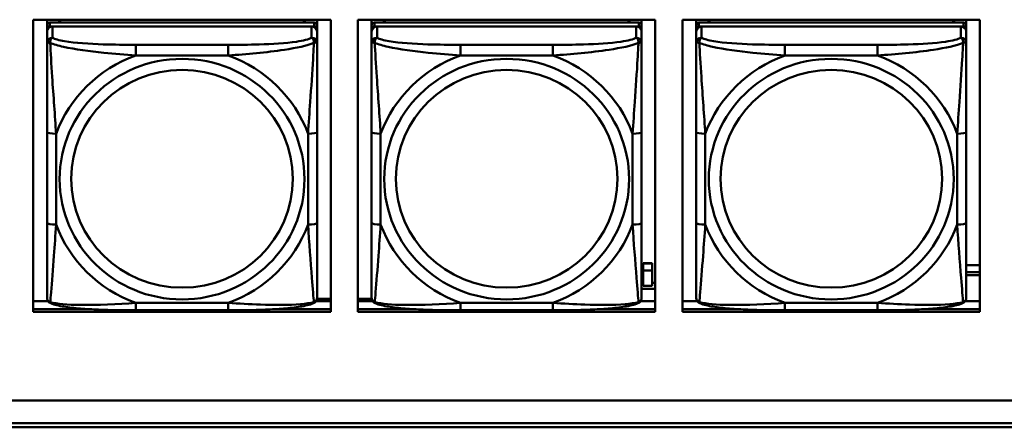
# Model space of a CAD drawing. Header units: inches. Extents: x 7.7 to 68.4, y -5.1 to 39.9.
# Tile 66 of 172: x 41.4 to 43.6, y 13.7 to 14.6. Entities that reach past the tile are written whole.
import ezdxf

# ---------------------------------------------------------------- set-up
doc = ezdxf.new("R2010")
doc.units = ezdxf.units.IN
doc.header["$MEASUREMENT"] = 0
doc.layers.add('Visible Edges(ROSSANSI)', color=7, linetype='Continuous', lineweight=50)
doc.layers.add('Visible Tangent Edges(ROSSANSI)', color=7, linetype='Continuous', lineweight=50)

msp = doc.modelspace()

# ---------------------------------------------------------------- linework, layer by layer
at = {"layer": 'Visible Edges(ROSSANSI)'}
for p, q in [((41.4761, 13.9499), (41.4761, 14.5886)), ((41.4761, 14.5886), (42.1266, 14.5886)), ((41.5062, 14.5765), (41.5062, 14.5886)), ((42.0908, 14.5823), (41.5121, 14.5823)), ((41.5328, 14.5823), (41.5328, 14.5886)), ((41.5365, 14.5823), (41.5334, 14.5886)), ((42.0695, 14.5886), (42.0664, 14.5823)), ((42.0702, 14.5886), (42.0702, 14.5823)), ((42.0967, 14.5886), (42.0967, 14.5765)), ((42.1266, 14.5886), (42.1266, 13.9499)), ((42.1861, 13.9499), (42.1861, 14.5886)), ((42.1861, 14.5886), (42.8366, 14.5886)), ((42.2162, 14.5765), (42.2162, 14.5886)), ((42.8008, 14.5823), (42.2221, 14.5823)), ((42.2428, 14.5823), (42.2428, 14.5886)), ((42.2465, 14.5823), (42.2434, 14.5886)), ((42.7795, 14.5886), (42.7764, 14.5823)), ((42.7802, 14.5886), (42.7802, 14.5823)), ((42.8067, 14.5886), (42.8067, 14.5765)), ((42.8366, 14.5886), (42.8366, 13.9499)), ((42.8961, 13.9499), (42.8961, 14.5886)), ((42.8961, 14.5886), (43.5466, 14.5886)), ((42.9262, 14.5765), (42.9262, 14.5886)), ((43.5108, 14.5823), (42.9321, 14.5823)), ((42.9528, 14.5823), (42.9528, 14.5886)), ((42.9565, 14.5823), (42.9534, 14.5886)), ((43.4895, 14.5886), (43.4864, 14.5823)), ((43.4902, 14.5886), (43.4902, 14.5823)), ((43.5167, 14.5886), (43.5167, 14.5765)), ((43.5466, 14.5886), (43.5466, 13.9499)), ((41.5062, 14.5765), (41.5062, 14.5683)), ((41.5062, 14.5625), (41.5062, 14.5683)), ((41.5062, 14.5625), (41.5062, 14.5376)), ((41.5121, 14.5741), (42.0908, 14.5741)), ((42.0849, 14.5741), (41.518, 14.5741)), ((42.0967, 14.5683), (42.0967, 14.5765)), ((42.0967, 14.5683), (42.0967, 14.5625)), ((42.0967, 14.5376), (42.0967, 14.5625)), ((42.2162, 14.5765), (42.2162, 14.5683)), ((42.2162, 14.5625), (42.2162, 14.5683)), ((42.2162, 14.5625), (42.2162, 14.5376)), ((42.2221, 14.5741), (42.8008, 14.5741)), ((42.7949, 14.5741), (42.228, 14.5741)), ((42.8067, 14.5683), (42.8067, 14.5765)), ((42.8067, 14.5683), (42.8067, 14.5625)), ((42.8067, 14.5376), (42.8067, 14.5625)), ((42.9262, 14.5765), (42.9262, 14.5683)), ((42.9262, 14.5625), (42.9262, 14.5683)), ((42.9262, 14.5625), (42.9262, 14.5376)), ((42.9321, 14.5741), (43.5108, 14.5741)), ((43.5049, 14.5741), (42.938, 14.5741)), ((43.5167, 14.5683), (43.5167, 14.5765)), ((43.5167, 14.5683), (43.5167, 14.5625)), ((43.5167, 14.5376), (43.5167, 14.5625)), ((41.5062, 14.3431), (41.5062, 14.1445)), ((42.0967, 14.1445), (42.0967, 14.3431)), ((42.2162, 14.3431), (42.2162, 14.1445)), ((42.8067, 14.1445), (42.8067, 14.3431)), ((42.9262, 14.3431), (42.9262, 14.1445)), ((43.5167, 14.1445), (43.5167, 14.3431)), ((42.8099, 14.0555), (42.8099, 14.0563)), ((42.8299, 14.0563), (42.8099, 14.0563)), ((42.8099, 14.0407), (42.8099, 14.0555)), ((42.8099, 14.0555), (42.8299, 14.0555)), ((42.8299, 14.0563), (42.8299, 14.0555)), ((42.8299, 14.0555), (42.8299, 14.0407)), ((43.5167, 14.0524), (43.5466, 14.0524)), ((42.8099, 14.0407), (42.8299, 14.0407)), ((42.8099, 14.0071), (42.8099, 14.0407)), ((42.8299, 14.0407), (42.8299, 14.0071)), ((43.5167, 14.0366), (43.5466, 14.0366)), ((43.5466, 14.0302), (43.5167, 14.0302)), ((42.8067, 14.0136), (42.8099, 14.0136)), ((42.8067, 14.0005), (42.8366, 14.0005)), ((42.8299, 14.0071), (42.8099, 14.0071)), ((42.8299, 14.0136), (42.8366, 14.0136)), ((42.0966, 13.9788), (42.1266, 13.9788)), ((42.1861, 13.9788), (42.2164, 13.9788)), ((41.4761, 13.9736), (41.5083, 13.9736)), ((41.4761, 13.956), (41.5965, 13.956)), ((41.5965, 13.956), (41.4761, 13.956)), ((42.0064, 13.956), (42.1266, 13.956)), ((42.1266, 13.956), (42.0064, 13.956)), ((42.0946, 13.9736), (42.1266, 13.9736)), ((42.1861, 13.9736), (42.2183, 13.9736)), ((42.1861, 13.956), (42.3065, 13.956)), ((42.3065, 13.956), (42.1861, 13.956)), ((42.7164, 13.956), (42.8366, 13.956)), ((42.8366, 13.956), (42.7164, 13.956)), ((42.8046, 13.9736), (42.8366, 13.9736)), ((42.8961, 13.9736), (42.9283, 13.9736)), ((42.8961, 13.956), (43.0165, 13.956)), ((43.0165, 13.956), (42.8961, 13.956)), ((43.4264, 13.956), (43.5466, 13.956)), ((43.5466, 13.956), (43.4264, 13.956)), ((43.5146, 13.9736), (43.5466, 13.9736)), ((42.1266, 13.9499), (41.4761, 13.9499)), ((41.9026, 13.9536), (41.7003, 13.9536)), ((42.8366, 13.9499), (42.1861, 13.9499)), ((42.6126, 13.9536), (42.4103, 13.9536)), ((43.5466, 13.9499), (42.8961, 13.9499)), ((43.3226, 13.9536), (43.1203, 13.9536)), ((52.3122, 13.7561), (40.4174, 13.7561)), ((40.4175, 13.7565), (52.3122, 13.7565)), ((40.4675, 13.707), (52.3621, 13.707)), ((52.3623, 13.6977), (40.4676, 13.6977))]:
    msp.add_line(p, q, dxfattribs=at)
for centre, major_axis, start_param, end_param in [((41.5121, 14.5765), (-0.00591, 0), 4.712389, 6.283185), ((42.0908, 14.5765), (0.00591, 0), 0, 1.570796), ((42.2221, 14.5765), (-0.00591, 0), 4.712389, 6.283185), ((42.8008, 14.5765), (0.00591, 0), 0, 1.570796), ((42.9321, 14.5765), (-0.00591, 0), 4.712389, 6.283185), ((43.5108, 14.5765), (0.00591, 0), 0, 1.570796), ((41.5121, 14.5683), (-0.00591, 0), 4.712389, 6.283185), ((41.518, 14.5625), (-0.0118, 0), 4.712389, 6.283185), ((42.0849, 14.5625), (0.0118, 0), 0, 1.570796), ((42.0908, 14.5683), (0.00591, 0), 0, 1.570796), ((42.2221, 14.5683), (-0.00591, 0), 4.712389, 6.283185), ((42.228, 14.5625), (-0.0118, 0), 4.712389, 6.283185), ((42.7949, 14.5625), (0.0118, 0), 0, 1.570796), ((42.8008, 14.5683), (0.00591, 0), 0, 1.570796), ((42.9321, 14.5683), (-0.00591, 0), 4.712389, 6.283185), ((42.938, 14.5625), (-0.0118, 0), 4.712389, 6.283185), ((43.5049, 14.5625), (0.0118, 0), 0, 1.570796), ((43.5108, 14.5683), (0.00591, 0), 0, 1.570796)]:
    msp.add_ellipse(centre, major_axis=major_axis, ratio=0.981793, start_param=start_param, end_param=end_param, dxfattribs=at)
for points, knots in [([(41.5062, 14.5376), (41.5062, 14.5285), (41.5062, 14.5132), (41.5062, 14.4961), (41.5062, 14.4697), (41.5062, 14.4394), (41.5062, 14.41), (41.5062, 14.3875), (41.5062, 14.3651), (41.5062, 14.3431)], [-0.7968224, -0.7968224, -0.7968224, -0.7968224, -0.6514613, -0.6514613, -0.6514613, -0.427691, -0.427691, -0.427691, -0.2569517, -0.2569517, -0.2569517, -0.2569517]), ([(42.0967, 14.3431), (42.0967, 14.3664), (42.0967, 14.3901), (42.0967, 14.4138), (42.0967, 14.4449), (42.0967, 14.4772), (42.0967, 14.504), (42.0967, 14.5179), (42.0967, 14.5299), (42.0967, 14.5376)], [0.2569537, 0.2569537, 0.2569537, 0.2569537, 0.4371919, 0.4371919, 0.4371919, 0.6739428, 0.6739428, 0.6739428, 0.7963818, 0.7963818, 0.7963818, 0.7963818]), ([(42.2162, 14.5376), (42.2162, 14.5285), (42.2162, 14.5132), (42.2162, 14.4961), (42.2162, 14.4697), (42.2162, 14.4394), (42.2162, 14.41), (42.2162, 14.3875), (42.2162, 14.3651), (42.2162, 14.3431)], [-0.7968224, -0.7968224, -0.7968224, -0.7968224, -0.6514613, -0.6514613, -0.6514613, -0.427691, -0.427691, -0.427691, -0.2569517, -0.2569517, -0.2569517, -0.2569517]), ([(42.8067, 14.3431), (42.8067, 14.3664), (42.8067, 14.3901), (42.8067, 14.4138), (42.8067, 14.4449), (42.8067, 14.4772), (42.8067, 14.504), (42.8067, 14.5179), (42.8067, 14.5299), (42.8067, 14.5376)], [0.2569537, 0.2569537, 0.2569537, 0.2569537, 0.4371919, 0.4371919, 0.4371919, 0.6739428, 0.6739428, 0.6739428, 0.7963818, 0.7963818, 0.7963818, 0.7963818]), ([(42.9262, 14.5376), (42.9262, 14.5285), (42.9262, 14.5132), (42.9262, 14.4961), (42.9262, 14.4697), (42.9262, 14.4394), (42.9262, 14.41), (42.9262, 14.3875), (42.9262, 14.3651), (42.9262, 14.3431)], [-0.7968224, -0.7968224, -0.7968224, -0.7968224, -0.6514613, -0.6514613, -0.6514613, -0.427691, -0.427691, -0.427691, -0.2569517, -0.2569517, -0.2569517, -0.2569517]), ([(43.5167, 14.3431), (43.5167, 14.3664), (43.5167, 14.3901), (43.5167, 14.4138), (43.5167, 14.4449), (43.5167, 14.4772), (43.5167, 14.504), (43.5167, 14.5179), (43.5167, 14.5299), (43.5167, 14.5376)], [0.2569537, 0.2569537, 0.2569537, 0.2569537, 0.4371919, 0.4371919, 0.4371919, 0.6739428, 0.6739428, 0.6739428, 0.7963818, 0.7963818, 0.7963818, 0.7963818]), ([(41.5062, 14.1445), (41.5062, 14.1213), (41.5062, 14.0979), (41.5062, 14.0757), (41.5062, 14.0466), (41.5062, 14.0183), (41.5062, 13.9994), (41.5062, 13.9897), (41.5062, 13.9828), (41.5062, 13.981)], [0.2569537, 0.2569537, 0.2569537, 0.2569537, 0.4371919, 0.4371919, 0.4371919, 0.6739428, 0.6739428, 0.6739428, 0.7963818, 0.7963818, 0.7963818, 0.7963818]), ([(42.0967, 13.981), (42.0967, 13.9832), (42.0967, 13.9924), (42.0967, 14.0051), (42.0967, 14.0247), (42.0967, 14.0516), (42.0967, 14.0793), (42.0967, 14.1004), (42.0967, 14.1225), (42.0967, 14.1445)], [-0.7968224, -0.7968224, -0.7968224, -0.7968224, -0.6514613, -0.6514613, -0.6514613, -0.427691, -0.427691, -0.427691, -0.2569517, -0.2569517, -0.2569517, -0.2569517]), ([(42.2162, 14.1445), (42.2162, 14.1213), (42.2162, 14.0979), (42.2162, 14.0757), (42.2162, 14.0466), (42.2162, 14.0183), (42.2162, 13.9994), (42.2162, 13.9897), (42.2162, 13.9828), (42.2162, 13.981)], [0.2569537, 0.2569537, 0.2569537, 0.2569537, 0.4371919, 0.4371919, 0.4371919, 0.6739428, 0.6739428, 0.6739428, 0.7963818, 0.7963818, 0.7963818, 0.7963818]), ([(42.8067, 13.981), (42.8067, 13.9832), (42.8067, 13.9924), (42.8067, 14.0051), (42.8067, 14.0247), (42.8067, 14.0516), (42.8067, 14.0793), (42.8067, 14.1004), (42.8067, 14.1225), (42.8067, 14.1445)], [-0.7968224, -0.7968224, -0.7968224, -0.7968224, -0.6514613, -0.6514613, -0.6514613, -0.427691, -0.427691, -0.427691, -0.2569517, -0.2569517, -0.2569517, -0.2569517]), ([(42.9262, 14.1445), (42.9262, 14.1213), (42.9262, 14.0979), (42.9262, 14.0757), (42.9262, 14.0466), (42.9262, 14.0183), (42.9262, 13.9994), (42.9262, 13.9897), (42.9262, 13.9828), (42.9262, 13.981)], [0.2569537, 0.2569537, 0.2569537, 0.2569537, 0.4371919, 0.4371919, 0.4371919, 0.6739428, 0.6739428, 0.6739428, 0.7963818, 0.7963818, 0.7963818, 0.7963818]), ([(43.5167, 13.981), (43.5167, 13.9832), (43.5167, 13.9924), (43.5167, 14.0051), (43.5167, 14.0247), (43.5167, 14.0516), (43.5167, 14.0793), (43.5167, 14.1004), (43.5167, 14.1225), (43.5167, 14.1445)], [-0.7968224, -0.7968224, -0.7968224, -0.7968224, -0.6514613, -0.6514613, -0.6514613, -0.427691, -0.427691, -0.427691, -0.2569517, -0.2569517, -0.2569517, -0.2569517]), ([(41.5142, 13.9687), (41.5132, 13.9691), (41.5121, 13.9698), (41.5101, 13.9713), (41.5092, 13.9723), (41.5079, 13.9742), (41.5074, 13.9752), (41.5067, 13.9771), (41.5065, 13.978), (41.5062, 13.9796), (41.5062, 13.9803), (41.5062, 13.981)], [0.02510739, 0.02510739, 0.02510739, 0.02510739, 0.03073999, 0.03073999, 0.03637259, 0.03637259, 0.0420052, 0.0420052, 0.0476378, 0.0476378, 0.0532704, 0.0532704, 0.0532704, 0.0532704]), ([(42.0887, 13.9687), (42.0898, 13.9691), (42.0908, 13.9698), (42.0928, 13.9713), (42.0937, 13.9723), (42.095, 13.9742), (42.0955, 13.9752), (42.0962, 13.9771), (42.0964, 13.978), (42.0967, 13.9796), (42.0967, 13.9803), (42.0967, 13.981)], [0.02510739, 0.02510739, 0.02510739, 0.02510739, 0.03073999, 0.03073999, 0.03637259, 0.03637259, 0.0420052, 0.0420052, 0.0476378, 0.0476378, 0.0532704, 0.0532704, 0.0532704, 0.0532704]), ([(42.2242, 13.9687), (42.2232, 13.9691), (42.2221, 13.9698), (42.2201, 13.9713), (42.2192, 13.9723), (42.2179, 13.9742), (42.2174, 13.9752), (42.2167, 13.9771), (42.2165, 13.978), (42.2162, 13.9796), (42.2162, 13.9803), (42.2162, 13.981)], [0.02510739, 0.02510739, 0.02510739, 0.02510739, 0.03073999, 0.03073999, 0.03637259, 0.03637259, 0.0420052, 0.0420052, 0.0476378, 0.0476378, 0.0532704, 0.0532704, 0.0532704, 0.0532704]), ([(42.7987, 13.9687), (42.7998, 13.9691), (42.8008, 13.9698), (42.8028, 13.9713), (42.8037, 13.9723), (42.805, 13.9742), (42.8055, 13.9752), (42.8062, 13.9771), (42.8064, 13.978), (42.8067, 13.9796), (42.8067, 13.9803), (42.8067, 13.981)], [0.02510739, 0.02510739, 0.02510739, 0.02510739, 0.03073999, 0.03073999, 0.03637259, 0.03637259, 0.0420052, 0.0420052, 0.0476378, 0.0476378, 0.0532704, 0.0532704, 0.0532704, 0.0532704]), ([(42.9342, 13.9687), (42.9332, 13.9691), (42.9321, 13.9698), (42.9301, 13.9713), (42.9292, 13.9723), (42.9279, 13.9742), (42.9274, 13.9752), (42.9267, 13.9771), (42.9265, 13.978), (42.9262, 13.9796), (42.9262, 13.9803), (42.9262, 13.981)], [0.02510739, 0.02510739, 0.02510739, 0.02510739, 0.03073999, 0.03073999, 0.03637259, 0.03637259, 0.0420052, 0.0420052, 0.0476378, 0.0476378, 0.0532704, 0.0532704, 0.0532704, 0.0532704]), ([(43.5087, 13.9687), (43.5098, 13.9691), (43.5108, 13.9698), (43.5128, 13.9713), (43.5137, 13.9723), (43.515, 13.9742), (43.5155, 13.9752), (43.5162, 13.9771), (43.5164, 13.978), (43.5167, 13.9796), (43.5167, 13.9803), (43.5167, 13.981)], [0.02510739, 0.02510739, 0.02510739, 0.02510739, 0.03073999, 0.03073999, 0.03637259, 0.03637259, 0.0420052, 0.0420052, 0.0476378, 0.0476378, 0.0532704, 0.0532704, 0.0532704, 0.0532704]), ([(41.7003, 13.9536), (41.6868, 13.9536), (41.6731, 13.9536), (41.6458, 13.954), (41.6322, 13.9543), (41.6054, 13.9554), (41.5921, 13.9561), (41.5664, 13.9582), (41.5542, 13.9596), (41.5321, 13.9632), (41.5227, 13.9652), (41.5142, 13.9687)], [0.2569517, 0.2569517, 0.2569517, 0.2569517, 0.3597049, 0.3597049, 0.4624581, 0.4624581, 0.5652112, 0.5652112, 0.6679644, 0.6679644, 0.7707176, 0.7707176, 0.7707176, 0.7707176]), ([(42.0887, 13.9687), (42.0803, 13.9652), (42.0708, 13.9632), (42.0487, 13.9596), (42.0365, 13.9582), (42.0108, 13.9561), (41.9975, 13.9554), (41.9707, 13.9543), (41.9571, 13.954), (41.9298, 13.9536), (41.9161, 13.9536), (41.9026, 13.9536)], [-0.7703505, -0.7703505, -0.7703505, -0.7703505, -0.6676711, -0.6676711, -0.5649918, -0.5649918, -0.4623124, -0.4623124, -0.3596331, -0.3596331, -0.2569537, -0.2569537, -0.2569537, -0.2569537]), ([(42.4103, 13.9536), (42.3968, 13.9536), (42.3831, 13.9536), (42.3558, 13.954), (42.3422, 13.9543), (42.3154, 13.9554), (42.3021, 13.9561), (42.2764, 13.9582), (42.2642, 13.9596), (42.2421, 13.9632), (42.2327, 13.9652), (42.2242, 13.9687)], [0.2569517, 0.2569517, 0.2569517, 0.2569517, 0.3597049, 0.3597049, 0.4624581, 0.4624581, 0.5652112, 0.5652112, 0.6679644, 0.6679644, 0.7707176, 0.7707176, 0.7707176, 0.7707176]), ([(42.7987, 13.9687), (42.7903, 13.9652), (42.7808, 13.9632), (42.7587, 13.9596), (42.7465, 13.9582), (42.7208, 13.9561), (42.7075, 13.9554), (42.6807, 13.9543), (42.6671, 13.954), (42.6398, 13.9536), (42.6261, 13.9536), (42.6126, 13.9536)], [-0.7703505, -0.7703505, -0.7703505, -0.7703505, -0.6676711, -0.6676711, -0.5649918, -0.5649918, -0.4623124, -0.4623124, -0.3596331, -0.3596331, -0.2569537, -0.2569537, -0.2569537, -0.2569537]), ([(43.1203, 13.9536), (43.1068, 13.9536), (43.0931, 13.9536), (43.0658, 13.954), (43.0522, 13.9543), (43.0254, 13.9554), (43.0121, 13.9561), (42.9864, 13.9582), (42.9742, 13.9596), (42.9521, 13.9632), (42.9427, 13.9652), (42.9342, 13.9687)], [0.2569517, 0.2569517, 0.2569517, 0.2569517, 0.3597049, 0.3597049, 0.4624581, 0.4624581, 0.5652112, 0.5652112, 0.6679644, 0.6679644, 0.7707176, 0.7707176, 0.7707176, 0.7707176]), ([(43.5087, 13.9687), (43.5003, 13.9652), (43.4908, 13.9632), (43.4687, 13.9596), (43.4565, 13.9582), (43.4308, 13.9561), (43.4175, 13.9554), (43.3907, 13.9543), (43.3771, 13.954), (43.3498, 13.9536), (43.3361, 13.9536), (43.3226, 13.9536)], [-0.7703505, -0.7703505, -0.7703505, -0.7703505, -0.6676711, -0.6676711, -0.5649918, -0.5649918, -0.4623124, -0.4623124, -0.3596331, -0.3596331, -0.2569537, -0.2569537, -0.2569537, -0.2569537])]:
    msp.add_open_spline(points, degree=3, knots=knots, dxfattribs=at)
at = {"layer": 'Visible Tangent Edges(ROSSANSI)'}
for p, q in [((41.5121, 14.5741), (41.5121, 14.5823)), ((42.0908, 14.5823), (42.0908, 14.5741)), ((42.2221, 14.5741), (42.2221, 14.5823)), ((42.8008, 14.5823), (42.8008, 14.5741)), ((42.9321, 14.5741), (42.9321, 14.5823)), ((43.5108, 14.5823), (43.5108, 14.5741)), ((41.518, 14.5492), (41.518, 14.5741)), ((42.0849, 14.5741), (42.0849, 14.5492)), ((42.228, 14.5492), (42.228, 14.5741)), ((42.7949, 14.5741), (42.7949, 14.5492)), ((42.938, 14.5492), (42.938, 14.5741)), ((43.5049, 14.5741), (43.5049, 14.5492)), ((41.7003, 14.5337), (41.7003, 14.5107)), ((41.9026, 14.5337), (41.7003, 14.5337)), ((41.9026, 14.5337), (41.9026, 14.5107)), ((42.4103, 14.5337), (42.4103, 14.5107)), ((42.6126, 14.5337), (42.4103, 14.5337)), ((42.6126, 14.5337), (42.6126, 14.5107)), ((43.1203, 14.5337), (43.1203, 14.5107)), ((43.3226, 14.5337), (43.1203, 14.5337)), ((43.3226, 14.5337), (43.3226, 14.5107)), ((41.7003, 14.5107), (41.9026, 14.5107)), ((42.4103, 14.5107), (42.6126, 14.5107)), ((43.1203, 14.5107), (43.3226, 14.5107)), ((41.5259, 14.1408), (41.5259, 14.3394)), ((42.0771, 14.3394), (42.0771, 14.1408)), ((42.2359, 14.1408), (42.2359, 14.3394)), ((42.7871, 14.3394), (42.7871, 14.1408)), ((42.9459, 14.1408), (42.9459, 14.3394)), ((43.4971, 14.3394), (43.4971, 14.1408)), ((41.9026, 13.9695), (41.7003, 13.9695)), ((41.7003, 13.9536), (41.7003, 13.9695)), ((41.9026, 13.9536), (41.9026, 13.9695)), ((42.6126, 13.9695), (42.4103, 13.9695)), ((42.4103, 13.9536), (42.4103, 13.9695)), ((42.6126, 13.9536), (42.6126, 13.9695)), ((43.3226, 13.9695), (43.1203, 13.9695)), ((43.1203, 13.9536), (43.1203, 13.9695)), ((43.3226, 13.9536), (43.3226, 13.9695))]:
    msp.add_line(p, q, dxfattribs=at)
for centre, major_axis, ratio, start_param, end_param in [((41.518, 14.5376), (-0.0118, 0), 0.981793, 4.712389, 6.283185), ((42.0849, 14.5376), (0.0118, 0), 0.981793, 0, 1.570796), ((42.228, 14.5376), (-0.0118, 0), 0.981793, 4.712389, 6.283185), ((42.7949, 14.5376), (0.0118, 0), 0.981793, 0, 1.570796), ((42.938, 14.5376), (-0.0118, 0), 0.981793, 4.712389, 6.283185), ((43.5049, 14.5376), (0.0118, 0), 0.981793, 0, 1.570796), ((41.8015, 14.2401), (-0.2936, 0), 0.981793, 5.064156, 5.931419), ((41.8015, 14.2401), (0.2936, 0), 0.981793, 0.351767, 1.21903), ((42.5115, 14.2401), (-0.2936, 0), 0.981793, 5.064156, 5.931419), ((42.5115, 14.2401), (0.2936, 0), 0.981793, 0.351767, 1.21903), ((43.2215, 14.2401), (-0.2936, 0), 0.981793, 5.064156, 5.931419), ((43.2215, 14.2401), (0.2936, 0), 0.981793, 0.351767, 1.21903), ((41.5259, 14.3431), (-0.0197, 0), 0.189952, 0, 1.570796), ((42.0771, 14.3431), (0.0197, 0), 0.189952, 4.712389, 6.283185), ((42.2359, 14.3431), (-0.0197, 0), 0.189952, 0, 1.570796), ((42.7871, 14.3431), (0.0197, 0), 0.189952, 4.712389, 6.283185), ((42.9459, 14.3431), (-0.0197, 0), 0.189952, 0, 1.570796), ((43.4971, 14.3431), (0.0197, 0), 0.189952, 4.712389, 6.283185), ((41.5259, 14.1445), (-0.0197, 0), 0.189952, 0, 1.570796), ((41.8015, 14.2401), (-0.2936, 0), 0.981793, 0.351767, 1.21903), ((41.8015, 14.2401), (0.2936, 0), 0.981793, 5.064156, 5.931419), ((42.0771, 14.1445), (0.0197, 0), 0.189952, 4.712389, 6.283185), ((42.2359, 14.1445), (-0.0197, 0), 0.189952, 0, 1.570796), ((42.5115, 14.2401), (-0.2936, 0), 0.981793, 0.351767, 1.21903), ((42.5115, 14.2401), (0.2936, 0), 0.981793, 5.064156, 5.931419), ((42.7871, 14.1445), (0.0197, 0), 0.189952, 4.712389, 6.283185), ((42.9459, 14.1445), (-0.0197, 0), 0.189952, 0, 1.570796), ((43.2215, 14.2401), (-0.2936, 0), 0.981793, 0.351767, 1.21903), ((43.2215, 14.2401), (0.2936, 0), 0.981793, 5.064156, 5.931419), ((43.4971, 14.1445), (0.0197, 0), 0.189952, 4.712389, 6.283185)]:
    msp.add_ellipse(centre, major_axis=major_axis, ratio=ratio, start_param=start_param, end_param=end_param, dxfattribs=at)
for centre, major_axis in [((41.8015, 14.2401), (-0.2678, 0)), ((42.5115, 14.2401), (-0.2678, 0)), ((43.2215, 14.2401), (-0.2678, 0)), ((41.8015, 14.2409), (-0.2424, 0)), ((42.5115, 14.2409), (-0.2424, 0)), ((43.2215, 14.2409), (-0.2424, 0))]:
    msp.add_ellipse(centre, major_axis=major_axis, ratio=0.981793, dxfattribs=at)
for points, knots in [([(41.5062, 14.5376), (41.5062, 14.5379), (41.5063, 14.5381), (41.5065, 14.5384), (41.5067, 14.5386), (41.5071, 14.5387), (41.5072, 14.5388), (41.5076, 14.5388), (41.5077, 14.5388), (41.5081, 14.5388), (41.5084, 14.5388), (41.5093, 14.5387), (41.51, 14.5386), (41.5114, 14.5382), (41.5122, 14.538), (41.513, 14.5377)], [-0.0532704, -0.0532704, -0.0532704, -0.0532704, -0.04377373, -0.04377373, -0.03521335, -0.03521335, -0.02986312, -0.02986312, -0.02651922, -0.02651922, -0.01983142, -0.01983142, -0.00913095, -0.00913095, 0.00023197, 0.00023197, 0.00023197, 0.00023197]), ([(41.513, 14.5377), (41.513, 14.5388), (41.5131, 14.5398), (41.5133, 14.5418), (41.5135, 14.5428), (41.5139, 14.5443), (41.5141, 14.5448), (41.5145, 14.5455), (41.5146, 14.5457), (41.5149, 14.5463), (41.5151, 14.5466), (41.5157, 14.5474), (41.5161, 14.5478), (41.517, 14.5486), (41.5175, 14.5489), (41.518, 14.5492)], [-0.00023197, -0.00023197, -0.00023197, -0.00023197, 0.00913095, 0.00913095, 0.01983142, 0.01983142, 0.02651922, 0.02651922, 0.02986312, 0.02986312, 0.03521335, 0.03521335, 0.04377373, 0.04377373, 0.0532704, 0.0532704, 0.0532704, 0.0532704]), ([(41.513, 14.5377), (41.5207, 14.5348), (41.5307, 14.5319), (41.5677, 14.5237), (41.5995, 14.5194), (41.6537, 14.5139), (41.6769, 14.512), (41.7003, 14.5107)], [-0.7478145, -0.7478145, -0.7478145, -0.7478145, -0.6493253, -0.6493253, -0.427691, -0.427691, -0.2569537, -0.2569537, -0.2569537, -0.2569537]), ([(41.5259, 14.3394), (41.5235, 14.3791), (41.5202, 14.4213), (41.5156, 14.4912), (41.514, 14.5187), (41.513, 14.5377)], [0.2569517, 0.2569517, 0.2569517, 0.2569517, 0.5559983, 0.5559983, 0.7482818, 0.7482818, 0.7482818, 0.7482818]), ([(41.7003, 14.5337), (41.6767, 14.5337), (41.6527, 14.5339), (41.6293, 14.5347), (41.5986, 14.5356), (41.5677, 14.5376), (41.5445, 14.5416), (41.5325, 14.5437), (41.5229, 14.5463), (41.518, 14.5492)], [0.2569537, 0.2569537, 0.2569537, 0.2569537, 0.4371919, 0.4371919, 0.4371919, 0.6739428, 0.6739428, 0.6739428, 0.7963818, 0.7963818, 0.7963818, 0.7963818]), ([(42.0849, 14.5492), (42.0792, 14.5457), (42.0667, 14.5427), (42.0515, 14.5405), (42.0281, 14.5371), (41.9989, 14.5354), (41.9699, 14.5345), (41.9477, 14.5339), (41.925, 14.5337), (41.9026, 14.5337)], [-0.7968224, -0.7968224, -0.7968224, -0.7968224, -0.6514613, -0.6514613, -0.6514613, -0.427691, -0.427691, -0.427691, -0.2569517, -0.2569517, -0.2569517, -0.2569517]), ([(41.9026, 14.5107), (41.9431, 14.513), (41.9855, 14.5168), (42.0511, 14.5268), (42.0755, 14.5319), (42.0899, 14.5377)], [0.2569517, 0.2569517, 0.2569517, 0.2569517, 0.5559983, 0.5559983, 0.7482818, 0.7482818, 0.7482818, 0.7482818]), ([(42.0899, 14.5377), (42.0894, 14.5277), (42.0887, 14.5156), (42.0863, 14.4735), (42.084, 14.4404), (42.0801, 14.3853), (42.0785, 14.3623), (42.0771, 14.3394)], [-0.7478145, -0.7478145, -0.7478145, -0.7478145, -0.6493253, -0.6493253, -0.427691, -0.427691, -0.2569537, -0.2569537, -0.2569537, -0.2569537]), ([(42.0849, 14.5492), (42.0855, 14.5489), (42.086, 14.5486), (42.0868, 14.5478), (42.0872, 14.5474), (42.0878, 14.5466), (42.088, 14.5463), (42.0883, 14.5457), (42.0885, 14.5455), (42.0888, 14.5448), (42.089, 14.5443), (42.0894, 14.5428), (42.0896, 14.5418), (42.0899, 14.5398), (42.0899, 14.5388), (42.0899, 14.5377)], [-0.0532704, -0.0532704, -0.0532704, -0.0532704, -0.04377373, -0.04377373, -0.03521335, -0.03521335, -0.02986312, -0.02986312, -0.02651922, -0.02651922, -0.01983142, -0.01983142, -0.00913095, -0.00913095, 0.00023197, 0.00023197, 0.00023197, 0.00023197]), ([(42.0899, 14.5377), (42.0907, 14.538), (42.0915, 14.5382), (42.0929, 14.5386), (42.0936, 14.5387), (42.0945, 14.5388), (42.0948, 14.5388), (42.0952, 14.5388), (42.0954, 14.5388), (42.0957, 14.5388), (42.0959, 14.5387), (42.0962, 14.5386), (42.0964, 14.5384), (42.0967, 14.5381), (42.0967, 14.5379), (42.0967, 14.5376)], [-0.00023197, -0.00023197, -0.00023197, -0.00023197, 0.00913095, 0.00913095, 0.01983142, 0.01983142, 0.02651922, 0.02651922, 0.02986312, 0.02986312, 0.03521335, 0.03521335, 0.04377373, 0.04377373, 0.0532704, 0.0532704, 0.0532704, 0.0532704]), ([(42.2162, 14.5376), (42.2162, 14.5379), (42.2163, 14.5381), (42.2165, 14.5384), (42.2167, 14.5386), (42.2171, 14.5387), (42.2172, 14.5388), (42.2176, 14.5388), (42.2177, 14.5388), (42.2181, 14.5388), (42.2184, 14.5388), (42.2193, 14.5387), (42.22, 14.5386), (42.2214, 14.5382), (42.2222, 14.538), (42.223, 14.5377)], [-0.0532704, -0.0532704, -0.0532704, -0.0532704, -0.04377373, -0.04377373, -0.03521335, -0.03521335, -0.02986312, -0.02986312, -0.02651922, -0.02651922, -0.01983142, -0.01983142, -0.00913095, -0.00913095, 0.00023197, 0.00023197, 0.00023197, 0.00023197]), ([(42.223, 14.5377), (42.223, 14.5388), (42.2231, 14.5398), (42.2233, 14.5418), (42.2235, 14.5428), (42.2239, 14.5443), (42.2241, 14.5448), (42.2245, 14.5455), (42.2246, 14.5457), (42.2249, 14.5463), (42.2251, 14.5466), (42.2257, 14.5474), (42.2261, 14.5478), (42.227, 14.5486), (42.2275, 14.5489), (42.228, 14.5492)], [-0.00023197, -0.00023197, -0.00023197, -0.00023197, 0.00913095, 0.00913095, 0.01983142, 0.01983142, 0.02651922, 0.02651922, 0.02986312, 0.02986312, 0.03521335, 0.03521335, 0.04377373, 0.04377373, 0.0532704, 0.0532704, 0.0532704, 0.0532704]), ([(42.223, 14.5377), (42.2307, 14.5348), (42.2407, 14.5319), (42.2777, 14.5237), (42.3095, 14.5194), (42.3637, 14.5139), (42.3869, 14.512), (42.4103, 14.5107)], [-0.7478145, -0.7478145, -0.7478145, -0.7478145, -0.6493253, -0.6493253, -0.427691, -0.427691, -0.2569537, -0.2569537, -0.2569537, -0.2569537]), ([(42.2359, 14.3394), (42.2335, 14.3791), (42.2302, 14.4213), (42.2256, 14.4912), (42.224, 14.5187), (42.223, 14.5377)], [0.2569517, 0.2569517, 0.2569517, 0.2569517, 0.5559983, 0.5559983, 0.7482818, 0.7482818, 0.7482818, 0.7482818]), ([(42.4103, 14.5337), (42.3867, 14.5337), (42.3627, 14.5339), (42.3393, 14.5347), (42.3086, 14.5356), (42.2777, 14.5376), (42.2545, 14.5416), (42.2425, 14.5437), (42.2329, 14.5463), (42.228, 14.5492)], [0.2569537, 0.2569537, 0.2569537, 0.2569537, 0.4371919, 0.4371919, 0.4371919, 0.6739428, 0.6739428, 0.6739428, 0.7963818, 0.7963818, 0.7963818, 0.7963818]), ([(42.7949, 14.5492), (42.7892, 14.5457), (42.7767, 14.5427), (42.7615, 14.5405), (42.7381, 14.5371), (42.7089, 14.5354), (42.6799, 14.5345), (42.6577, 14.5339), (42.635, 14.5337), (42.6126, 14.5337)], [-0.7968224, -0.7968224, -0.7968224, -0.7968224, -0.6514613, -0.6514613, -0.6514613, -0.427691, -0.427691, -0.427691, -0.2569517, -0.2569517, -0.2569517, -0.2569517]), ([(42.6126, 14.5107), (42.6531, 14.513), (42.6955, 14.5168), (42.7611, 14.5268), (42.7855, 14.5319), (42.7999, 14.5377)], [0.2569517, 0.2569517, 0.2569517, 0.2569517, 0.5559983, 0.5559983, 0.7482818, 0.7482818, 0.7482818, 0.7482818]), ([(42.7999, 14.5377), (42.7994, 14.5277), (42.7987, 14.5156), (42.7963, 14.4735), (42.794, 14.4404), (42.7901, 14.3853), (42.7885, 14.3623), (42.7871, 14.3394)], [-0.7478145, -0.7478145, -0.7478145, -0.7478145, -0.6493253, -0.6493253, -0.427691, -0.427691, -0.2569537, -0.2569537, -0.2569537, -0.2569537]), ([(42.7949, 14.5492), (42.7955, 14.5489), (42.796, 14.5486), (42.7968, 14.5478), (42.7972, 14.5474), (42.7978, 14.5466), (42.798, 14.5463), (42.7983, 14.5457), (42.7985, 14.5455), (42.7988, 14.5448), (42.799, 14.5443), (42.7994, 14.5428), (42.7996, 14.5418), (42.7999, 14.5398), (42.7999, 14.5388), (42.7999, 14.5377)], [-0.0532704, -0.0532704, -0.0532704, -0.0532704, -0.04377373, -0.04377373, -0.03521335, -0.03521335, -0.02986312, -0.02986312, -0.02651922, -0.02651922, -0.01983142, -0.01983142, -0.00913095, -0.00913095, 0.00023197, 0.00023197, 0.00023197, 0.00023197]), ([(42.7999, 14.5377), (42.8007, 14.538), (42.8015, 14.5382), (42.8029, 14.5386), (42.8036, 14.5387), (42.8045, 14.5388), (42.8048, 14.5388), (42.8052, 14.5388), (42.8054, 14.5388), (42.8057, 14.5388), (42.8059, 14.5387), (42.8062, 14.5386), (42.8064, 14.5384), (42.8067, 14.5381), (42.8067, 14.5379), (42.8067, 14.5376)], [-0.00023197, -0.00023197, -0.00023197, -0.00023197, 0.00913095, 0.00913095, 0.01983142, 0.01983142, 0.02651922, 0.02651922, 0.02986312, 0.02986312, 0.03521335, 0.03521335, 0.04377373, 0.04377373, 0.0532704, 0.0532704, 0.0532704, 0.0532704]), ([(42.9262, 14.5376), (42.9262, 14.5379), (42.9263, 14.5381), (42.9265, 14.5384), (42.9267, 14.5386), (42.9271, 14.5387), (42.9272, 14.5388), (42.9276, 14.5388), (42.9277, 14.5388), (42.9281, 14.5388), (42.9284, 14.5388), (42.9293, 14.5387), (42.93, 14.5386), (42.9314, 14.5382), (42.9322, 14.538), (42.933, 14.5377)], [-0.0532704, -0.0532704, -0.0532704, -0.0532704, -0.04377373, -0.04377373, -0.03521335, -0.03521335, -0.02986312, -0.02986312, -0.02651922, -0.02651922, -0.01983142, -0.01983142, -0.00913095, -0.00913095, 0.00023197, 0.00023197, 0.00023197, 0.00023197]), ([(42.933, 14.5377), (42.933, 14.5388), (42.9331, 14.5398), (42.9333, 14.5418), (42.9335, 14.5428), (42.9339, 14.5443), (42.9341, 14.5448), (42.9345, 14.5455), (42.9346, 14.5457), (42.9349, 14.5463), (42.9351, 14.5466), (42.9357, 14.5474), (42.9361, 14.5478), (42.937, 14.5486), (42.9375, 14.5489), (42.938, 14.5492)], [-0.00023197, -0.00023197, -0.00023197, -0.00023197, 0.00913095, 0.00913095, 0.01983142, 0.01983142, 0.02651922, 0.02651922, 0.02986312, 0.02986312, 0.03521335, 0.03521335, 0.04377373, 0.04377373, 0.0532704, 0.0532704, 0.0532704, 0.0532704]), ([(42.933, 14.5377), (42.9407, 14.5348), (42.9507, 14.5319), (42.9877, 14.5237), (43.0195, 14.5194), (43.0737, 14.5139), (43.0969, 14.512), (43.1203, 14.5107)], [-0.7478145, -0.7478145, -0.7478145, -0.7478145, -0.6493253, -0.6493253, -0.427691, -0.427691, -0.2569537, -0.2569537, -0.2569537, -0.2569537]), ([(42.9459, 14.3394), (42.9435, 14.3791), (42.9402, 14.4213), (42.9356, 14.4912), (42.934, 14.5187), (42.933, 14.5377)], [0.2569517, 0.2569517, 0.2569517, 0.2569517, 0.5559983, 0.5559983, 0.7482818, 0.7482818, 0.7482818, 0.7482818]), ([(43.1203, 14.5337), (43.0967, 14.5337), (43.0727, 14.5339), (43.0493, 14.5347), (43.0186, 14.5356), (42.9877, 14.5376), (42.9645, 14.5416), (42.9525, 14.5437), (42.9429, 14.5463), (42.938, 14.5492)], [0.2569537, 0.2569537, 0.2569537, 0.2569537, 0.4371919, 0.4371919, 0.4371919, 0.6739428, 0.6739428, 0.6739428, 0.7963818, 0.7963818, 0.7963818, 0.7963818]), ([(43.5049, 14.5492), (43.4992, 14.5457), (43.4867, 14.5427), (43.4715, 14.5405), (43.4481, 14.5371), (43.4189, 14.5354), (43.3899, 14.5345), (43.3677, 14.5339), (43.345, 14.5337), (43.3226, 14.5337)], [-0.7968224, -0.7968224, -0.7968224, -0.7968224, -0.6514613, -0.6514613, -0.6514613, -0.427691, -0.427691, -0.427691, -0.2569517, -0.2569517, -0.2569517, -0.2569517]), ([(43.3226, 14.5107), (43.3631, 14.513), (43.4055, 14.5168), (43.4711, 14.5268), (43.4955, 14.5319), (43.5099, 14.5377)], [0.2569517, 0.2569517, 0.2569517, 0.2569517, 0.5559983, 0.5559983, 0.7482818, 0.7482818, 0.7482818, 0.7482818]), ([(43.5099, 14.5377), (43.5094, 14.5277), (43.5087, 14.5156), (43.5063, 14.4735), (43.504, 14.4404), (43.5001, 14.3853), (43.4985, 14.3623), (43.4971, 14.3394)], [-0.7478145, -0.7478145, -0.7478145, -0.7478145, -0.6493253, -0.6493253, -0.427691, -0.427691, -0.2569537, -0.2569537, -0.2569537, -0.2569537]), ([(43.5049, 14.5492), (43.5055, 14.5489), (43.506, 14.5486), (43.5068, 14.5478), (43.5072, 14.5474), (43.5078, 14.5466), (43.508, 14.5463), (43.5083, 14.5457), (43.5085, 14.5455), (43.5088, 14.5448), (43.509, 14.5443), (43.5094, 14.5428), (43.5096, 14.5418), (43.5099, 14.5398), (43.5099, 14.5388), (43.5099, 14.5377)], [-0.0532704, -0.0532704, -0.0532704, -0.0532704, -0.04377373, -0.04377373, -0.03521335, -0.03521335, -0.02986312, -0.02986312, -0.02651922, -0.02651922, -0.01983142, -0.01983142, -0.00913095, -0.00913095, 0.00023197, 0.00023197, 0.00023197, 0.00023197]), ([(43.5099, 14.5377), (43.5107, 14.538), (43.5115, 14.5382), (43.5129, 14.5386), (43.5136, 14.5387), (43.5145, 14.5388), (43.5148, 14.5388), (43.5152, 14.5388), (43.5154, 14.5388), (43.5157, 14.5388), (43.5159, 14.5387), (43.5162, 14.5386), (43.5164, 14.5384), (43.5167, 14.5381), (43.5167, 14.5379), (43.5167, 14.5376)], [-0.00023197, -0.00023197, -0.00023197, -0.00023197, 0.00913095, 0.00913095, 0.01983142, 0.01983142, 0.02651922, 0.02651922, 0.02986312, 0.02986312, 0.03521335, 0.03521335, 0.04377373, 0.04377373, 0.0532704, 0.0532704, 0.0532704, 0.0532704]), ([(41.513, 13.9714), (41.5135, 13.9764), (41.5142, 13.984), (41.5167, 14.0146), (41.5189, 14.0437), (41.5228, 14.0952), (41.5245, 14.1178), (41.5259, 14.1408)], [-0.7478145, -0.7478145, -0.7478145, -0.7478145, -0.6493253, -0.6493253, -0.427691, -0.427691, -0.2569537, -0.2569537, -0.2569537, -0.2569537]), ([(42.0771, 14.1408), (42.0794, 14.101), (42.0827, 14.06), (42.0874, 14.001), (42.089, 13.9806), (42.0899, 13.9714)], [0.2569517, 0.2569517, 0.2569517, 0.2569517, 0.5559983, 0.5559983, 0.7482818, 0.7482818, 0.7482818, 0.7482818]), ([(42.223, 13.9714), (42.2235, 13.9764), (42.2242, 13.984), (42.2267, 14.0146), (42.2289, 14.0437), (42.2328, 14.0952), (42.2345, 14.1178), (42.2359, 14.1408)], [-0.7478145, -0.7478145, -0.7478145, -0.7478145, -0.6493253, -0.6493253, -0.427691, -0.427691, -0.2569537, -0.2569537, -0.2569537, -0.2569537]), ([(42.7871, 14.1408), (42.7894, 14.101), (42.7927, 14.06), (42.7974, 14.001), (42.799, 13.9806), (42.7999, 13.9714)], [0.2569517, 0.2569517, 0.2569517, 0.2569517, 0.5559983, 0.5559983, 0.7482818, 0.7482818, 0.7482818, 0.7482818]), ([(42.933, 13.9714), (42.9335, 13.9764), (42.9342, 13.984), (42.9367, 14.0146), (42.9389, 14.0437), (42.9428, 14.0952), (42.9445, 14.1178), (42.9459, 14.1408)], [-0.7478145, -0.7478145, -0.7478145, -0.7478145, -0.6493253, -0.6493253, -0.427691, -0.427691, -0.2569537, -0.2569537, -0.2569537, -0.2569537]), ([(43.4971, 14.1408), (43.4994, 14.101), (43.5027, 14.06), (43.5074, 14.001), (43.509, 13.9806), (43.5099, 13.9714)], [0.2569517, 0.2569517, 0.2569517, 0.2569517, 0.5559983, 0.5559983, 0.7482818, 0.7482818, 0.7482818, 0.7482818]), ([(41.513, 13.9714), (41.5122, 13.9716), (41.5114, 13.9719), (41.51, 13.9728), (41.5093, 13.9733), (41.5084, 13.9743), (41.5081, 13.9747), (41.5077, 13.9753), (41.5076, 13.9755), (41.5072, 13.9761), (41.5071, 13.9764), (41.5067, 13.9774), (41.5065, 13.978), (41.5063, 13.9794), (41.5062, 13.9802), (41.5062, 13.981)], [-0.00023197, -0.00023197, -0.00023197, -0.00023197, 0.00913095, 0.00913095, 0.01983142, 0.01983142, 0.02651922, 0.02651922, 0.02986312, 0.02986312, 0.03521335, 0.03521335, 0.04377373, 0.04377373, 0.0532704, 0.0532704, 0.0532704, 0.0532704]), ([(42.0967, 13.981), (42.0967, 13.9802), (42.0967, 13.9794), (42.0964, 13.978), (42.0962, 13.9774), (42.0959, 13.9764), (42.0957, 13.9761), (42.0954, 13.9755), (42.0952, 13.9753), (42.0948, 13.9747), (42.0945, 13.9743), (42.0936, 13.9733), (42.0929, 13.9728), (42.0915, 13.9719), (42.0907, 13.9716), (42.0899, 13.9714)], [-0.0532704, -0.0532704, -0.0532704, -0.0532704, -0.04377373, -0.04377373, -0.03521335, -0.03521335, -0.02986312, -0.02986312, -0.02651922, -0.02651922, -0.01983142, -0.01983142, -0.00913095, -0.00913095, 0.00023197, 0.00023197, 0.00023197, 0.00023197]), ([(42.223, 13.9714), (42.2222, 13.9716), (42.2214, 13.9719), (42.22, 13.9728), (42.2193, 13.9733), (42.2184, 13.9743), (42.2181, 13.9747), (42.2177, 13.9753), (42.2176, 13.9755), (42.2172, 13.9761), (42.2171, 13.9764), (42.2167, 13.9774), (42.2165, 13.978), (42.2163, 13.9794), (42.2162, 13.9802), (42.2162, 13.981)], [-0.00023197, -0.00023197, -0.00023197, -0.00023197, 0.00913095, 0.00913095, 0.01983142, 0.01983142, 0.02651922, 0.02651922, 0.02986312, 0.02986312, 0.03521335, 0.03521335, 0.04377373, 0.04377373, 0.0532704, 0.0532704, 0.0532704, 0.0532704]), ([(42.8067, 13.981), (42.8067, 13.9802), (42.8067, 13.9794), (42.8064, 13.978), (42.8062, 13.9774), (42.8059, 13.9764), (42.8057, 13.9761), (42.8054, 13.9755), (42.8052, 13.9753), (42.8048, 13.9747), (42.8045, 13.9743), (42.8036, 13.9733), (42.8029, 13.9728), (42.8015, 13.9719), (42.8007, 13.9716), (42.7999, 13.9714)], [-0.0532704, -0.0532704, -0.0532704, -0.0532704, -0.04377373, -0.04377373, -0.03521335, -0.03521335, -0.02986312, -0.02986312, -0.02651922, -0.02651922, -0.01983142, -0.01983142, -0.00913095, -0.00913095, 0.00023197, 0.00023197, 0.00023197, 0.00023197]), ([(42.933, 13.9714), (42.9322, 13.9716), (42.9314, 13.9719), (42.93, 13.9728), (42.9293, 13.9733), (42.9284, 13.9743), (42.9281, 13.9747), (42.9277, 13.9753), (42.9276, 13.9755), (42.9272, 13.9761), (42.9271, 13.9764), (42.9267, 13.9774), (42.9265, 13.978), (42.9263, 13.9794), (42.9262, 13.9802), (42.9262, 13.981)], [-0.00023197, -0.00023197, -0.00023197, -0.00023197, 0.00913095, 0.00913095, 0.01983142, 0.01983142, 0.02651922, 0.02651922, 0.02986312, 0.02986312, 0.03521335, 0.03521335, 0.04377373, 0.04377373, 0.0532704, 0.0532704, 0.0532704, 0.0532704]), ([(43.5167, 13.981), (43.5167, 13.9802), (43.5167, 13.9794), (43.5164, 13.978), (43.5162, 13.9774), (43.5159, 13.9764), (43.5157, 13.9761), (43.5154, 13.9755), (43.5152, 13.9753), (43.5148, 13.9747), (43.5145, 13.9743), (43.5136, 13.9733), (43.5129, 13.9728), (43.5115, 13.9719), (43.5107, 13.9716), (43.5099, 13.9714)], [-0.0532704, -0.0532704, -0.0532704, -0.0532704, -0.04377373, -0.04377373, -0.03521335, -0.03521335, -0.02986312, -0.02986312, -0.02651922, -0.02651922, -0.01983142, -0.01983142, -0.00913095, -0.00913095, 0.00023197, 0.00023197, 0.00023197, 0.00023197]), ([(41.5142, 13.9687), (41.5141, 13.9688), (41.5139, 13.9689), (41.5135, 13.9692), (41.5133, 13.9695), (41.5131, 13.9703), (41.513, 13.9708), (41.513, 13.9714)], [-0.02510739, -0.02510739, -0.02510739, -0.02510739, -0.01983142, -0.01983142, -0.00913095, -0.00913095, 0.00023197, 0.00023197, 0.00023197, 0.00023197]), ([(41.7003, 13.9695), (41.6598, 13.9672), (41.6175, 13.9645), (41.5518, 13.9655), (41.5274, 13.9674), (41.513, 13.9714)], [0.2569517, 0.2569517, 0.2569517, 0.2569517, 0.5559983, 0.5559983, 0.7482818, 0.7482818, 0.7482818, 0.7482818]), ([(42.0899, 13.9714), (42.0822, 13.9694), (42.0722, 13.9678), (42.0352, 13.9645), (42.0035, 13.9647), (41.9492, 13.9667), (41.926, 13.9681), (41.9026, 13.9695)], [-0.7478145, -0.7478145, -0.7478145, -0.7478145, -0.6493253, -0.6493253, -0.427691, -0.427691, -0.2569537, -0.2569537, -0.2569537, -0.2569537]), ([(42.0899, 13.9714), (42.0899, 13.9708), (42.0899, 13.9703), (42.0896, 13.9695), (42.0894, 13.9692), (42.089, 13.9689), (42.0889, 13.9688), (42.0887, 13.9687)], [-0.00023197, -0.00023197, -0.00023197, -0.00023197, 0.00913095, 0.00913095, 0.01983142, 0.01983142, 0.02510739, 0.02510739, 0.02510739, 0.02510739]), ([(42.2242, 13.9687), (42.2241, 13.9688), (42.2239, 13.9689), (42.2235, 13.9692), (42.2233, 13.9695), (42.2231, 13.9703), (42.223, 13.9708), (42.223, 13.9714)], [-0.02510739, -0.02510739, -0.02510739, -0.02510739, -0.01983142, -0.01983142, -0.00913095, -0.00913095, 0.00023197, 0.00023197, 0.00023197, 0.00023197]), ([(42.4103, 13.9695), (42.3698, 13.9672), (42.3275, 13.9645), (42.2618, 13.9655), (42.2374, 13.9674), (42.223, 13.9714)], [0.2569517, 0.2569517, 0.2569517, 0.2569517, 0.5559983, 0.5559983, 0.7482818, 0.7482818, 0.7482818, 0.7482818]), ([(42.7999, 13.9714), (42.7922, 13.9694), (42.7822, 13.9678), (42.7452, 13.9645), (42.7135, 13.9647), (42.6592, 13.9667), (42.636, 13.9681), (42.6126, 13.9695)], [-0.7478145, -0.7478145, -0.7478145, -0.7478145, -0.6493253, -0.6493253, -0.427691, -0.427691, -0.2569537, -0.2569537, -0.2569537, -0.2569537]), ([(42.7999, 13.9714), (42.7999, 13.9708), (42.7999, 13.9703), (42.7996, 13.9695), (42.7994, 13.9692), (42.799, 13.9689), (42.7989, 13.9688), (42.7987, 13.9687)], [-0.00023197, -0.00023197, -0.00023197, -0.00023197, 0.00913095, 0.00913095, 0.01983142, 0.01983142, 0.02510739, 0.02510739, 0.02510739, 0.02510739]), ([(42.9342, 13.9687), (42.9341, 13.9688), (42.9339, 13.9689), (42.9335, 13.9692), (42.9333, 13.9695), (42.9331, 13.9703), (42.933, 13.9708), (42.933, 13.9714)], [-0.02510739, -0.02510739, -0.02510739, -0.02510739, -0.01983142, -0.01983142, -0.00913095, -0.00913095, 0.00023197, 0.00023197, 0.00023197, 0.00023197]), ([(43.1203, 13.9695), (43.0798, 13.9672), (43.0375, 13.9645), (42.9718, 13.9655), (42.9474, 13.9674), (42.933, 13.9714)], [0.2569517, 0.2569517, 0.2569517, 0.2569517, 0.5559983, 0.5559983, 0.7482818, 0.7482818, 0.7482818, 0.7482818]), ([(43.5099, 13.9714), (43.5022, 13.9694), (43.4922, 13.9678), (43.4552, 13.9645), (43.4235, 13.9647), (43.3692, 13.9667), (43.346, 13.9681), (43.3226, 13.9695)], [-0.7478145, -0.7478145, -0.7478145, -0.7478145, -0.6493253, -0.6493253, -0.427691, -0.427691, -0.2569537, -0.2569537, -0.2569537, -0.2569537]), ([(43.5099, 13.9714), (43.5099, 13.9708), (43.5099, 13.9703), (43.5096, 13.9695), (43.5094, 13.9692), (43.509, 13.9689), (43.5089, 13.9688), (43.5087, 13.9687)], [-0.00023197, -0.00023197, -0.00023197, -0.00023197, 0.00913095, 0.00913095, 0.01983142, 0.01983142, 0.02510739, 0.02510739, 0.02510739, 0.02510739])]:
    msp.add_open_spline(points, degree=3, knots=knots, dxfattribs=at)

doc.saveas('drawing.dxf')
